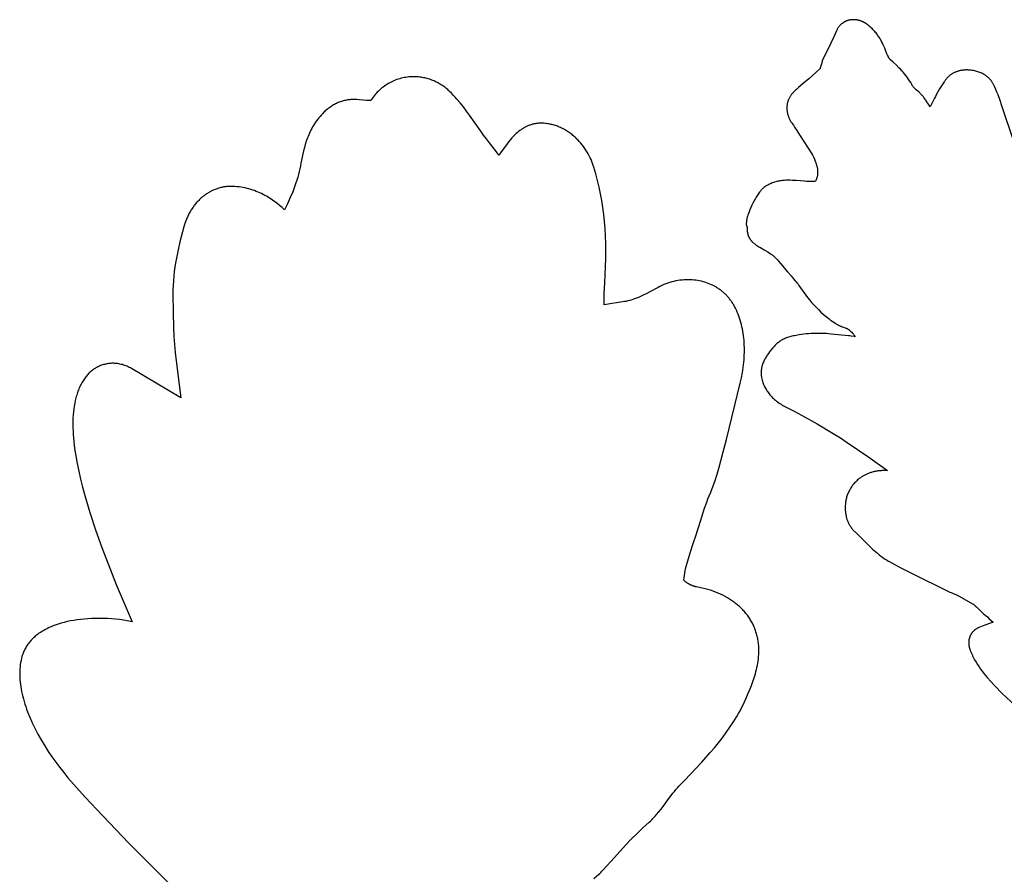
# Model space of a CAD drawing. Header units: millimetres. Extents: x 4 to 208, y 3 to 169.
# Tile 2 of 7: x 4 to 96, y 85 to 164. Entities that reach past the tile are written whole.
import ezdxf

# ---------------------------------------------------------------- set-up
doc = ezdxf.new("R2010")
doc.units = ezdxf.units.MM
doc.layers.add('Calque 9 Image', color=7, linetype='Continuous')

msp = doc.modelspace()

# ---------------------------------------------------------------- linework, layer by layer
at = {"layer": 'Calque 9 Image'}
for points in [[(80.543, 164.088), (80.502, 164.055), (80.461, 164.021), (80.422, 163.985), (80.384, 163.948), (80.347, 163.91), (80.312, 163.871), (80.278, 163.83), (80.244, 163.789), (80.213, 163.746), (80.182, 163.702), (80.153, 163.657), (80.126, 163.611), (80.1, 163.564), (80.075, 163.516), (80.052, 163.467), (80.031, 163.418)], [(82.886, 164), (82.852, 164.025), (82.818, 164.05), (82.783, 164.074), (82.748, 164.098), (82.712, 164.12), (82.677, 164.142), (82.641, 164.163), (82.604, 164.183), (82.568, 164.203), (82.531, 164.222), (82.494, 164.24), (82.457, 164.257), (82.419, 164.273), (82.382, 164.289), (82.344, 164.304), (82.306, 164.318), (82.268, 164.332), (82.23, 164.344), (82.192, 164.356), (82.153, 164.367), (82.115, 164.378), (82.076, 164.387), (82.037, 164.396), (81.999, 164.404), (81.96, 164.411), (81.921, 164.418), (81.882, 164.424), (81.843, 164.429), (81.804, 164.433), (81.766, 164.436), (81.727, 164.439), (81.688, 164.441), (81.649, 164.442), (81.611, 164.442), (81.572, 164.442), (81.534, 164.44), (81.495, 164.438), (81.457, 164.436), (81.419, 164.432), (81.381, 164.428), (81.343, 164.423), (81.305, 164.417), (81.268, 164.41), (81.23, 164.402), (81.193, 164.394), (81.156, 164.385), (81.12, 164.375), (81.083, 164.365), (81.047, 164.353), (81.011, 164.341), (80.975, 164.328), (80.94, 164.314), (80.905, 164.3), (80.87, 164.285), (80.836, 164.268), (80.802, 164.252), (80.768, 164.234), (80.735, 164.215), (80.702, 164.196), (80.669, 164.176), (80.637, 164.155), (80.605, 164.134), (80.574, 164.111), (80.543, 164.088)], [(84.614, 161.524), (84.502, 161.799), (84.373, 162.094), (84.301, 162.247), (84.222, 162.404), (84.135, 162.562), (84.089, 162.643), (84.041, 162.723), (83.99, 162.804), (83.937, 162.885), (83.881, 162.966), (83.823, 163.047), (83.762, 163.129), (83.699, 163.21), (83.632, 163.291), (83.563, 163.372), (83.49, 163.452), (83.414, 163.532), (83.335, 163.612), (83.253, 163.691), (83.166, 163.769), (83.077, 163.847), (82.984, 163.924), (82.886, 164)], [(80.031, 163.418), (79.771, 162.846), (79.495, 162.275)], [(79.495, 162.275), (78.848, 160.94)], [(85.029, 160.725), (85.022, 160.732), (85.015, 160.738), (85.008, 160.745), (85.002, 160.752), (84.995, 160.759), (84.988, 160.767), (84.975, 160.783), (84.961, 160.8), (84.948, 160.817), (84.935, 160.836), (84.922, 160.855), (84.909, 160.876), (84.896, 160.897), (84.871, 160.942), (84.845, 160.989), (84.82, 161.04), (84.769, 161.149), (84.718, 161.266), (84.614, 161.524)], [(78.609, 160.257), (78.542, 160.028), (78.525, 159.974), (78.516, 159.95), (78.508, 159.928), (78.5, 159.908), (78.496, 159.899), (78.492, 159.891), (78.488, 159.883), (78.486, 159.88), (78.484, 159.877), (78.483, 159.874), (78.481, 159.871), (78.48, 159.87), (78.479, 159.869), (78.478, 159.867), (78.477, 159.866)], [(78.848, 160.94), (78.827, 160.895), (78.806, 160.851), (78.787, 160.806), (78.769, 160.762), (78.735, 160.674), (78.705, 160.587), (78.678, 160.502), (78.654, 160.418), (78.609, 160.257)], [(87.02, 158.416), (86.917, 158.598), (86.809, 158.774), (86.698, 158.943), (86.582, 159.106), (86.464, 159.264), (86.342, 159.416), (86.217, 159.564), (86.09, 159.707), (85.961, 159.845), (85.831, 159.98), (85.565, 160.239), (85.297, 160.487), (85.029, 160.725)], [(40.756, 159.145), (40.609, 159.143), (40.462, 159.136), (40.316, 159.125), (40.171, 159.109), (40.027, 159.088), (39.884, 159.063), (39.742, 159.034), (39.601, 159), (39.461, 158.962), (39.323, 158.92), (39.187, 158.873), (39.052, 158.823), (38.919, 158.768), (38.787, 158.709), (38.658, 158.647), (38.53, 158.58), (38.405, 158.51), (38.281, 158.435), (38.16, 158.357), (38.041, 158.275), (37.924, 158.189), (37.81, 158.1), (37.698, 158.007), (37.589, 157.91), (37.483, 157.81), (37.379, 157.706), (37.279, 157.599), (37.181, 157.489), (37.087, 157.375), (36.996, 157.258), (36.907, 157.138), (36.823, 157.015)], [(44.093, 157.784), (44.007, 157.865), (43.919, 157.944), (43.83, 158.02), (43.739, 158.094), (43.646, 158.166), (43.552, 158.236), (43.457, 158.303), (43.361, 158.367), (43.263, 158.429), (43.164, 158.489), (43.064, 158.546), (42.963, 158.601), (42.86, 158.653), (42.757, 158.702), (42.652, 158.749), (42.547, 158.794), (42.44, 158.836), (42.333, 158.875), (42.224, 158.912), (42.115, 158.946), (42.006, 158.978), (41.895, 159.007), (41.784, 159.033), (41.672, 159.056), (41.559, 159.077), (41.446, 159.095), (41.332, 159.11), (41.218, 159.123), (41.103, 159.133), (40.988, 159.14), (40.872, 159.144), (40.756, 159.145)], [(78.477, 159.866), (77.459, 158.949), (76.978, 158.535), (76.505, 158.143)], [(90.576, 159.28), (90.536, 159.248), (90.497, 159.216), (90.458, 159.182), (90.42, 159.148), (90.383, 159.112), (90.346, 159.076), (90.31, 159.039), (90.275, 159.002), (90.24, 158.963), (90.206, 158.924), (90.173, 158.884), (90.141, 158.843), (90.109, 158.801), (90.079, 158.759), (90.049, 158.716), (90.02, 158.673)], [(92.384, 159.759), (92.32, 159.764), (92.255, 159.768), (92.192, 159.771), (92.128, 159.772), (92.065, 159.773), (92.003, 159.771), (91.941, 159.769), (91.879, 159.765), (91.818, 159.759), (91.758, 159.753), (91.698, 159.745), (91.638, 159.736), (91.579, 159.725), (91.521, 159.713), (91.463, 159.7), (91.406, 159.686), (91.349, 159.67), (91.293, 159.653), (91.237, 159.634), (91.182, 159.615), (91.128, 159.594), (91.074, 159.572), (91.021, 159.548), (90.969, 159.523), (90.918, 159.497), (90.867, 159.47), (90.816, 159.441), (90.767, 159.412), (90.718, 159.381), (90.67, 159.348), (90.623, 159.314), (90.576, 159.28)], [(94.578, 158.483), (94.552, 158.531), (94.524, 158.581), (94.494, 158.63), (94.461, 158.68), (94.427, 158.731), (94.39, 158.781), (94.351, 158.832), (94.309, 158.882), (94.265, 158.933), (94.218, 158.983), (94.169, 159.032), (94.117, 159.081), (94.062, 159.129), (94.004, 159.177), (93.943, 159.223), (93.88, 159.269), (93.813, 159.313), (93.742, 159.356), (93.669, 159.398), (93.592, 159.438), (93.512, 159.477), (93.429, 159.513), (93.341, 159.548), (93.251, 159.581), (93.156, 159.612), (93.058, 159.641), (92.956, 159.667), (92.849, 159.691), (92.739, 159.712), (92.625, 159.731), (92.507, 159.746), (92.384, 159.759)], [(87.635, 157.75), (87.423, 157.94), (87.334, 158.024), (87.294, 158.064), (87.256, 158.103), (87.22, 158.141), (87.186, 158.179), (87.155, 158.217), (87.125, 158.256), (87.097, 158.294), (87.083, 158.314), (87.07, 158.334), (87.057, 158.354), (87.044, 158.374), (87.032, 158.395), (87.02, 158.416)], [(90.02, 158.673), (89.598, 158.006), (89.442, 157.746), (89.314, 157.522), (89.208, 157.323), (89.116, 157.141), (88.947, 156.787)], [(95.388, 156.435), (95.216, 156.943), (95.03, 157.457), (94.929, 157.714), (94.82, 157.971), (94.704, 158.227), (94.578, 158.483)], [(46.468, 154.824), (45.934, 155.582), (45.658, 155.96), (45.373, 156.337), (45.077, 156.709), (44.766, 157.076), (44.605, 157.256), (44.439, 157.434), (44.269, 157.61), (44.093, 157.784)], [(76.505, 158.143), (76.372, 158.033), (76.3, 157.971), (76.226, 157.905), (76.15, 157.833), (76.073, 157.758), (76.035, 157.718), (75.997, 157.677), (75.959, 157.634), (75.922, 157.591), (75.885, 157.546), (75.849, 157.5), (75.814, 157.452), (75.779, 157.403), (75.745, 157.353), (75.713, 157.302), (75.682, 157.249), (75.652, 157.194), (75.623, 157.139), (75.596, 157.081), (75.571, 157.023), (75.547, 156.963), (75.536, 156.932), (75.526, 156.901), (75.516, 156.87), (75.506, 156.838), (75.497, 156.806), (75.489, 156.774), (75.481, 156.741), (75.473, 156.707)], [(87.73, 157.667), (87.635, 157.75)], [(88.486, 156.727), (88.325, 156.965), (88.24, 157.087), (88.149, 157.208), (88.102, 157.269), (88.054, 157.329), (88.004, 157.388), (87.953, 157.447), (87.9, 157.504), (87.845, 157.56), (87.789, 157.614), (87.73, 157.667)], [(35.235, 157.032), (35.131, 157.031), (35.027, 157.027), (34.924, 157.021), (34.822, 157.012), (34.721, 157.001), (34.621, 156.987), (34.522, 156.971), (34.424, 156.952), (34.327, 156.931), (34.23, 156.907), (34.135, 156.88), (34.04, 156.851), (33.946, 156.82), (33.853, 156.785), (33.761, 156.749), (33.67, 156.709), (33.579, 156.668), (33.489, 156.623), (33.401, 156.576), (33.312, 156.527), (33.225, 156.475), (33.138, 156.42), (33.052, 156.363), (32.967, 156.303), (32.883, 156.241), (32.799, 156.176), (32.716, 156.108), (32.633, 156.038), (32.552, 155.965), (32.471, 155.889), (32.39, 155.811), (32.311, 155.731)], [(36.107, 156.972), (35.695, 157.013), (35.471, 157.027), (35.354, 157.031), (35.235, 157.032)], [(36.608, 156.93), (36.555, 156.931), (36.5, 156.934), (36.378, 156.943), (36.107, 156.972)], [(36.77, 156.948), (36.77, 156.948), (36.77, 156.948), (36.77, 156.948), (36.77, 156.948), (36.769, 156.947), (36.769, 156.947), (36.768, 156.947), (36.767, 156.946), (36.766, 156.946), (36.764, 156.945), (36.762, 156.945), (36.758, 156.944), (36.752, 156.942), (36.745, 156.94), (36.736, 156.939), (36.726, 156.937), (36.715, 156.936), (36.701, 156.934), (36.686, 156.933), (36.67, 156.932), (36.651, 156.931), (36.63, 156.93), (36.608, 156.93)], [(36.823, 157.015), (36.81, 156.997), (36.8, 156.982), (36.79, 156.97), (36.787, 156.965), (36.783, 156.961), (36.78, 156.958), (36.777, 156.955), (36.775, 156.953), (36.773, 156.951), (36.772, 156.949), (36.771, 156.948), (36.77, 156.948), (36.77, 156.948), (36.77, 156.948), (36.77, 156.948), (36.77, 156.948), (36.77, 156.948)], [(75.473, 156.707), (75.461, 156.646), (75.45, 156.585), (75.441, 156.524), (75.434, 156.463), (75.428, 156.402), (75.424, 156.341), (75.422, 156.281), (75.422, 156.22), (75.423, 156.16), (75.425, 156.1), (75.43, 156.04), (75.436, 155.98), (75.444, 155.92), (75.453, 155.86), (75.465, 155.801), (75.478, 155.741), (75.492, 155.681), (75.509, 155.622), (75.527, 155.563), (75.547, 155.503), (75.568, 155.444), (75.591, 155.385), (75.616, 155.325), (75.643, 155.266), (75.671, 155.207), (75.702, 155.148), (75.733, 155.089), (75.767, 155.03), (75.802, 154.971), (75.839, 154.912), (75.878, 154.852), (75.919, 154.793)], [(88.644, 156.492), (88.565, 156.607), (88.486, 156.727)], [(88.737, 156.354), (88.644, 156.492)], [(88.947, 156.787), (88.737, 156.354)], [(96.507, 153.143), (95.388, 156.435)], [(32.311, 155.731), (32.186, 155.598), (32.068, 155.464), (31.954, 155.329), (31.846, 155.192), (31.743, 155.053), (31.644, 154.913), (31.55, 154.772), (31.461, 154.63), (31.376, 154.486), (31.296, 154.342), (31.219, 154.197), (31.146, 154.051), (31.078, 153.904), (31.013, 153.757), (30.951, 153.609), (30.893, 153.461), (30.837, 153.312), (30.785, 153.164), (30.69, 152.867), (30.604, 152.57), (30.528, 152.274), (30.459, 151.981), (30.398, 151.69), (30.289, 151.12)], [(47.522, 153.363), (47.251, 153.721), (46.984, 154.087), (46.468, 154.824)], [(52.599, 154.827), (52.514, 154.826), (52.431, 154.823), (52.349, 154.818), (52.267, 154.811), (52.187, 154.802), (52.108, 154.79), (52.03, 154.777), (51.953, 154.762), (51.877, 154.746), (51.802, 154.727), (51.728, 154.707), (51.655, 154.685), (51.583, 154.662), (51.512, 154.637), (51.442, 154.61), (51.373, 154.582), (51.305, 154.552), (51.238, 154.521), (51.172, 154.489), (51.107, 154.455), (51.043, 154.42), (50.979, 154.384), (50.917, 154.346), (50.855, 154.308), (50.794, 154.268), (50.734, 154.227), (50.675, 154.185), (50.617, 154.142), (50.502, 154.054), (50.391, 153.962), (50.284, 153.867), (50.179, 153.769), (50.076, 153.668), (49.977, 153.566), (49.881, 153.461), (49.787, 153.356), (49.607, 153.141), (49.436, 152.925), (49.274, 152.71), (48.972, 152.294)], [(52.846, 154.82), (52.815, 154.823), (52.784, 154.824), (52.722, 154.827), (52.599, 154.827)], [(57.503, 150.732), (57.444, 150.911), (57.38, 151.09), (57.309, 151.269), (57.232, 151.448), (57.149, 151.626), (57.06, 151.803), (56.965, 151.978), (56.864, 152.151), (56.757, 152.322), (56.645, 152.49), (56.527, 152.656), (56.403, 152.818), (56.273, 152.976), (56.139, 153.13), (55.998, 153.28), (55.926, 153.354), (55.853, 153.426), (55.778, 153.496), (55.702, 153.566), (55.625, 153.634), (55.546, 153.701), (55.466, 153.766), (55.385, 153.83), (55.302, 153.892), (55.218, 153.952), (55.133, 154.011), (55.047, 154.069), (54.959, 154.124), (54.87, 154.178), (54.78, 154.23), (54.689, 154.281), (54.596, 154.329), (54.503, 154.375), (54.408, 154.42), (54.312, 154.462), (54.214, 154.503), (54.116, 154.541), (54.016, 154.577), (53.916, 154.611), (53.814, 154.643), (53.711, 154.672), (53.606, 154.699), (53.501, 154.724), (53.395, 154.746), (53.287, 154.766), (53.178, 154.784), (53.069, 154.799), (52.958, 154.811), (52.846, 154.82)], [(75.919, 154.793), (76.028, 154.635), (76.132, 154.475), (76.336, 154.153)], [(76.336, 154.153), (76.584, 153.761)], [(76.584, 153.761), (77.79, 151.893)], [(47.812, 152.993), (47.522, 153.363)], [(48.662, 151.864), (48.451, 152.16), (48.24, 152.443), (47.812, 152.993)], [(48.972, 152.294), (48.662, 151.864)], [(77.79, 151.893), (77.795, 151.886), (77.801, 151.877), (77.806, 151.868), (77.811, 151.859), (77.822, 151.838), (77.833, 151.816), (77.856, 151.767), (77.88, 151.713), (77.974, 151.482)], [(30.289, 151.12), (30.24, 150.86), (30.185, 150.6), (30.124, 150.339), (30.058, 150.077), (29.985, 149.813), (29.906, 149.548), (29.821, 149.282), (29.73, 149.014), (29.633, 148.743), (29.529, 148.471), (29.302, 147.919), (29.049, 147.356), (28.769, 146.781)], [(77.974, 151.482), (78.079, 151.212)], [(78.079, 151.212), (78.104, 151.152), (78.127, 151.093), (78.148, 151.034), (78.168, 150.974), (78.186, 150.915), (78.202, 150.856), (78.217, 150.797), (78.23, 150.738), (78.242, 150.679), (78.252, 150.62), (78.26, 150.562), (78.267, 150.504), (78.273, 150.446), (78.276, 150.389), (78.278, 150.332), (78.279, 150.275), (78.278, 150.219), (78.275, 150.163), (78.271, 150.107), (78.266, 150.053), (78.258, 149.998), (78.249, 149.944), (78.239, 149.891), (78.227, 149.838), (78.214, 149.786), (78.199, 149.735), (78.182, 149.684), (78.164, 149.634), (78.144, 149.585), (78.123, 149.536), (78.1, 149.489), (78.076, 149.442)], [(58.501, 139.997), (58.552, 140.76), (58.589, 141.507), (58.611, 142.24), (58.617, 142.958), (58.609, 143.663), (58.585, 144.354), (58.547, 145.034), (58.493, 145.703), (58.423, 146.361), (58.338, 147.009), (58.238, 147.648), (58.122, 148.278), (57.991, 148.901), (57.844, 149.517), (57.681, 150.127), (57.503, 150.732)], [(76.682, 149.464), (76.302, 149.498), (76.108, 149.512), (75.912, 149.523), (75.713, 149.529), (75.512, 149.53), (75.41, 149.528), (75.309, 149.524), (75.207, 149.518), (75.105, 149.51), (75.002, 149.499), (74.899, 149.486), (74.796, 149.471), (74.692, 149.453), (74.589, 149.432), (74.485, 149.408), (74.381, 149.381), (74.277, 149.35), (74.173, 149.316), (74.068, 149.279), (73.964, 149.238), (73.86, 149.192), (73.756, 149.143), (73.652, 149.09), (73.547, 149.032), (73.444, 148.97)], [(78.076, 149.442), (77.996, 149.431), (77.914, 149.423), (77.832, 149.417), (77.749, 149.413), (77.665, 149.411), (77.579, 149.41), (77.406, 149.414), (77.229, 149.422), (77.049, 149.434), (76.682, 149.464)], [(23.745, 148.961), (23.653, 148.959), (23.561, 148.956), (23.47, 148.95), (23.379, 148.942), (23.288, 148.932), (23.198, 148.92), (23.109, 148.906), (23.019, 148.889), (22.931, 148.871), (22.842, 148.851), (22.755, 148.828), (22.668, 148.804), (22.581, 148.777), (22.495, 148.749), (22.41, 148.719), (22.325, 148.686), (22.241, 148.652), (22.158, 148.616), (22.075, 148.578), (21.993, 148.538), (21.912, 148.497), (21.832, 148.453), (21.752, 148.408), (21.673, 148.361), (21.595, 148.312), (21.518, 148.261), (21.441, 148.209), (21.366, 148.155), (21.291, 148.099), (21.218, 148.042), (21.145, 147.983), (21.073, 147.922), (21.003, 147.859), (20.933, 147.795), (20.864, 147.73), (20.797, 147.663), (20.73, 147.594), (20.664, 147.523), (20.6, 147.452), (20.537, 147.378), (20.475, 147.303), (20.414, 147.227), (20.354, 147.149), (20.295, 147.07), (20.238, 146.989), (20.182, 146.907), (20.127, 146.824), (20.074, 146.739), (20.021, 146.653), (19.971, 146.566), (19.921, 146.477), (19.873, 146.387), (19.826, 146.295), (19.781, 146.203), (19.737, 146.109), (19.694, 146.014), (19.653, 145.917), (19.614, 145.82), (19.54, 145.621), (19.471, 145.418), (19.41, 145.211)], [(28.769, 146.781), (28.539, 146.989), (28.299, 147.194), (28.048, 147.396), (27.918, 147.494), (27.786, 147.592), (27.651, 147.687), (27.513, 147.78), (27.372, 147.871), (27.229, 147.96), (27.082, 148.047), (26.933, 148.13), (26.781, 148.211), (26.626, 148.289), (26.468, 148.363), (26.308, 148.434), (26.144, 148.501), (25.977, 148.565), (25.808, 148.624), (25.636, 148.68), (25.46, 148.731), (25.282, 148.777), (25.1, 148.818), (24.916, 148.855), (24.729, 148.887), (24.538, 148.913), (24.344, 148.933), (24.148, 148.948), (23.948, 148.958), (23.745, 148.961)], [(73.316, 148.88), (73.28, 148.852), (73.244, 148.821), (73.207, 148.789), (73.172, 148.755), (73.136, 148.72), (73.1, 148.683), (73.065, 148.645), (73.029, 148.606), (72.994, 148.565), (72.96, 148.523), (72.891, 148.436), (72.823, 148.345), (72.756, 148.251), (72.69, 148.153), (72.626, 148.052), (72.563, 147.949), (72.501, 147.844), (72.383, 147.631), (72.272, 147.416), (72.169, 147.203), (72.073, 146.996), (71.988, 146.799), (71.912, 146.614), (71.847, 146.447), (71.793, 146.299), (71.751, 146.177), (71.735, 146.126), (71.722, 146.082)], [(73.444, 148.97), (73.381, 148.928), (73.349, 148.905), (73.316, 148.88)], [(71.722, 146.082), (71.699, 146.002), (71.64, 145.454), (71.707, 145.251)], [(19.41, 145.211), (19.046, 143.826), (18.873, 143.071), (18.716, 142.282), (18.645, 141.877), (18.582, 141.465), (18.525, 141.048), (18.477, 140.626), (18.439, 140.2), (18.411, 139.771), (18.395, 139.34), (18.39, 138.907)], [(71.707, 145.251), (71.71, 145.242), (71.712, 145.234), (71.714, 145.225), (71.716, 145.217), (71.718, 145.208), (71.719, 145.199), (71.72, 145.189), (71.721, 145.179), (71.723, 145.156), (71.725, 145.129), (71.727, 145.057)], [(71.727, 145.057), (71.728, 144.995), (71.731, 144.934), (71.734, 144.873), (71.739, 144.813), (71.746, 144.754), (71.754, 144.695), (71.764, 144.636), (71.776, 144.579), (71.783, 144.55), (71.79, 144.521), (71.798, 144.493), (71.806, 144.464), (71.815, 144.436), (71.825, 144.408), (71.835, 144.38), (71.845, 144.352), (71.856, 144.325), (71.868, 144.297), (71.88, 144.269), (71.893, 144.242), (71.907, 144.215), (71.922, 144.188), (71.937, 144.161), (71.952, 144.134), (71.969, 144.107), (71.986, 144.08), (72.004, 144.053), (72.022, 144.027), (72.041, 144), (72.062, 143.974), (72.082, 143.947), (72.104, 143.921), (72.127, 143.895), (72.15, 143.869), (72.174, 143.843), (72.199, 143.817), (72.225, 143.791), (72.251, 143.765), (72.307, 143.714), (72.367, 143.663), (72.43, 143.612), (72.497, 143.561), (72.568, 143.511), (72.643, 143.46), (72.723, 143.41), (72.806, 143.36), (72.894, 143.311)], [(72.894, 143.311), (73.316, 143.074), (73.649, 142.877), (73.788, 142.789), (73.912, 142.705), (73.968, 142.665), (74.022, 142.626), (74.074, 142.587), (74.123, 142.548), (74.169, 142.509), (74.214, 142.47), (74.258, 142.43), (74.3, 142.391), (74.342, 142.35), (74.383, 142.308), (74.464, 142.221), (74.546, 142.128), (74.632, 142.027), (74.823, 141.795)], [(74.823, 141.795), (75.473, 141.018)], [(75.473, 141.018), (75.805, 140.646)], [(58.441, 137.951), (58.439, 138.481), (58.448, 138.993), (58.469, 139.496), (58.501, 139.997)], [(66.262, 140.293), (66.069, 140.29), (65.876, 140.28), (65.683, 140.264), (65.491, 140.241), (65.299, 140.212), (65.108, 140.177), (64.918, 140.136), (64.729, 140.088), (64.542, 140.034), (64.356, 139.974), (64.171, 139.908), (63.989, 139.836), (63.808, 139.758), (63.63, 139.674), (63.454, 139.584), (63.281, 139.489)], [(70.644, 137.647), (70.564, 137.8), (70.523, 137.875), (70.481, 137.95), (70.437, 138.023), (70.392, 138.095), (70.346, 138.166), (70.299, 138.236), (70.251, 138.305), (70.202, 138.373), (70.152, 138.44), (70.1, 138.506), (70.048, 138.571), (69.994, 138.634), (69.94, 138.697), (69.885, 138.759), (69.828, 138.819), (69.771, 138.878), (69.712, 138.937), (69.653, 138.994), (69.592, 139.05), (69.531, 139.105), (69.469, 139.159), (69.405, 139.211), (69.341, 139.263), (69.276, 139.313), (69.21, 139.362), (69.144, 139.41), (69.076, 139.457), (69.008, 139.503), (68.938, 139.547), (68.868, 139.591), (68.797, 139.633), (68.726, 139.673), (68.653, 139.713), (68.58, 139.751), (68.506, 139.788), (68.431, 139.824), (68.279, 139.892), (68.124, 139.955), (67.967, 140.013), (67.807, 140.065), (67.644, 140.112), (67.479, 140.154), (67.312, 140.191), (67.142, 140.222), (66.97, 140.247), (66.796, 140.267), (66.62, 140.281), (66.442, 140.29), (66.262, 140.293)], [(75.805, 140.646), (76.009, 140.421), (76.202, 140.2), (76.293, 140.09), (76.381, 139.98), (76.464, 139.869), (76.542, 139.758)], [(63.281, 139.489), (62.829, 139.237), (62.402, 139.014), (62.001, 138.819), (61.81, 138.732), (61.625, 138.653), (61.446, 138.58), (61.273, 138.514), (61.106, 138.454), (60.944, 138.402), (60.788, 138.357), (60.638, 138.318), (60.564, 138.301), (60.493, 138.286), (60.422, 138.273), (60.353, 138.261)], [(76.542, 139.758), (76.842, 139.32), (77.168, 138.872), (77.343, 138.646), (77.525, 138.419), (77.716, 138.192), (77.916, 137.965), (78.127, 137.74), (78.347, 137.517), (78.578, 137.296), (78.821, 137.079), (79.076, 136.865), (79.343, 136.655), (79.482, 136.553), (79.624, 136.451), (79.769, 136.351), (79.918, 136.252)], [(18.39, 138.907), (18.407, 137.32), (18.451, 135.787), (18.488, 135.032), (18.539, 134.28), (18.607, 133.529), (18.693, 132.775)], [(60.353, 138.261), (58.441, 137.951)], [(71.081, 130.68), (71.193, 131.175), (71.287, 131.664), (71.327, 131.906), (71.362, 132.146), (71.392, 132.385), (71.418, 132.622), (71.439, 132.857), (71.455, 133.09), (71.467, 133.321), (71.474, 133.55), (71.477, 133.778), (71.475, 134.003), (71.468, 134.226), (71.456, 134.447), (71.44, 134.665), (71.419, 134.882), (71.394, 135.096), (71.364, 135.307), (71.329, 135.517), (71.29, 135.724), (71.246, 135.928), (71.198, 136.13), (71.144, 136.329), (71.087, 136.526), (71.024, 136.72), (70.957, 136.911), (70.886, 137.099), (70.81, 137.285), (70.729, 137.467), (70.644, 137.647)], [(79.918, 136.252), (79.991, 136.206), (80.063, 136.163), (80.132, 136.123), (80.2, 136.087), (80.265, 136.053), (80.328, 136.022), (80.389, 135.994), (80.448, 135.968), (80.56, 135.923), (80.663, 135.884), (80.845, 135.822)], [(80.845, 135.822), (80.885, 135.809), (80.925, 135.796), (80.945, 135.788), (80.965, 135.78), (80.985, 135.772), (81.006, 135.762), (81.027, 135.752), (81.049, 135.741), (81.071, 135.728), (81.094, 135.715), (81.118, 135.7), (81.142, 135.683), (81.167, 135.665), (81.193, 135.645), (81.219, 135.623), (81.247, 135.6), (81.276, 135.574), (81.306, 135.546), (81.337, 135.516), (81.37, 135.483), (81.438, 135.41), (81.513, 135.327), (81.594, 135.231), (81.682, 135.122), (81.777, 134.999)], [(74.638, 134.476), (74.568, 134.421), (74.5, 134.363), (74.433, 134.303), (74.367, 134.24), (74.302, 134.175), (74.238, 134.106), (74.175, 134.035), (74.113, 133.961)], [(76.114, 135.091), (76, 135.069), (75.89, 135.045), (75.784, 135.019), (75.681, 134.991), (75.58, 134.961), (75.483, 134.929), (75.389, 134.895), (75.297, 134.858), (75.208, 134.819), (75.121, 134.778), (75.036, 134.734), (74.953, 134.688), (74.872, 134.639), (74.793, 134.587), (74.715, 134.533), (74.638, 134.476)], [(79.531, 135.251), (79.321, 135.271), (79.111, 135.288), (78.901, 135.3), (78.692, 135.308), (78.483, 135.313), (78.273, 135.313), (78.063, 135.309), (77.853, 135.301), (77.641, 135.289), (77.428, 135.274), (77.214, 135.254), (76.998, 135.229), (76.561, 135.169), (76.114, 135.091)], [(81.129, 135.084), (79.531, 135.251)], [(81.656, 135.017), (81.393, 135.054), (81.261, 135.07), (81.129, 135.084)], [(81.777, 134.999), (81.718, 135.007), (81.687, 135.012), (81.656, 135.017)], [(74.113, 133.961), (73.913, 133.718), (73.809, 133.586), (73.704, 133.446), (73.6, 133.299), (73.55, 133.223), (73.5, 133.145), (73.451, 133.065), (73.404, 132.983), (73.359, 132.9), (73.316, 132.814), (73.274, 132.727), (73.235, 132.638), (73.199, 132.547), (73.166, 132.455), (73.15, 132.408), (73.135, 132.36), (73.121, 132.312), (73.108, 132.264), (73.096, 132.215), (73.085, 132.165), (73.074, 132.116), (73.065, 132.065), (73.057, 132.015), (73.049, 131.963), (73.043, 131.912), (73.038, 131.86), (73.034, 131.807), (73.031, 131.754), (73.029, 131.701), (73.028, 131.647), (73.029, 131.592), (73.031, 131.537), (73.034, 131.482), (73.038, 131.426), (73.044, 131.37), (73.051, 131.313), (73.06, 131.256), (73.07, 131.198)], [(18.693, 132.775), (19.138, 129.325), (14.555, 132.042)], [(12.813, 132.532), (12.715, 132.53), (12.617, 132.526), (12.521, 132.518), (12.424, 132.508), (12.329, 132.494), (12.234, 132.478), (12.14, 132.458), (12.047, 132.436), (11.955, 132.411), (11.864, 132.383), (11.773, 132.352), (11.684, 132.319), (11.596, 132.283), (11.509, 132.244), (11.422, 132.202), (11.338, 132.157), (11.254, 132.11), (11.172, 132.061), (11.091, 132.008), (11.011, 131.954), (10.933, 131.896), (10.856, 131.836), (10.781, 131.774), (10.707, 131.709), (10.635, 131.641), (10.564, 131.572), (10.495, 131.499), (10.428, 131.425), (10.363, 131.348), (10.299, 131.269), (10.237, 131.187), (10.177, 131.103)], [(14.555, 132.042), (14.453, 132.1), (14.349, 132.155), (14.244, 132.206), (14.138, 132.254), (14.031, 132.297), (13.922, 132.338), (13.814, 132.374), (13.704, 132.407), (13.594, 132.436), (13.483, 132.461), (13.372, 132.483), (13.26, 132.5), (13.148, 132.514), (13.036, 132.524), (12.98, 132.527), (12.925, 132.53), (12.869, 132.531), (12.813, 132.532)], [(10.177, 131.103), (10.112, 131.006), (10.049, 130.907), (9.988, 130.806), (9.93, 130.704), (9.873, 130.599), (9.819, 130.493), (9.767, 130.385), (9.717, 130.276), (9.669, 130.164), (9.623, 130.051), (9.579, 129.936), (9.537, 129.82), (9.497, 129.702), (9.459, 129.582), (9.424, 129.461), (9.39, 129.337), (9.358, 129.213), (9.328, 129.086), (9.275, 128.829), (9.228, 128.565), (9.19, 128.296), (9.159, 128.02), (9.135, 127.738), (9.118, 127.451), (9.108, 127.157), (9.106, 126.859), (9.11, 126.554), (9.121, 126.245), (9.138, 125.93), (9.162, 125.609), (9.192, 125.284), (9.271, 124.619), (9.374, 123.935), (9.5, 123.233), (9.648, 122.514), (9.817, 121.778), (10.006, 121.027), (10.214, 120.262), (10.684, 118.691), (11.219, 117.073), (11.811, 115.414), (13.136, 112.002), (14.598, 108.511)], [(73.07, 131.198), (73.093, 131.088), (73.119, 130.979), (73.149, 130.871), (73.182, 130.764), (73.219, 130.659), (73.259, 130.555), (73.303, 130.452), (73.35, 130.351), (73.4, 130.252), (73.454, 130.153), (73.512, 130.057), (73.573, 129.961), (73.637, 129.867), (73.704, 129.775), (73.775, 129.684), (73.849, 129.595), (73.927, 129.508), (74.008, 129.422), (74.092, 129.337), (74.179, 129.254), (74.27, 129.173), (74.364, 129.094), (74.461, 129.016), (74.561, 128.94), (74.665, 128.866), (74.772, 128.793), (74.881, 128.722), (74.994, 128.653), (75.111, 128.586), (75.23, 128.52), (75.352, 128.457), (75.478, 128.395)], [(69.804, 125.445), (71.081, 130.68)], [(75.478, 128.395), (76.094, 128.088), (76.773, 127.73), (78.237, 126.909), (79.705, 126.028), (80.39, 125.595), (81.014, 125.182)], [(68.202, 120.216), (68.342, 120.554), (68.474, 120.891), (68.717, 121.559), (68.937, 122.221), (69.135, 122.877), (69.487, 124.172), (69.804, 125.445)], [(81.014, 125.182), (82.943, 123.863), (84.764, 122.567)], [(84.407, 122.568), (84.329, 122.567), (84.252, 122.565), (84.175, 122.561), (84.098, 122.556), (84.021, 122.549), (83.944, 122.541), (83.868, 122.531), (83.792, 122.52), (83.717, 122.507), (83.642, 122.493), (83.567, 122.477), (83.493, 122.46), (83.419, 122.441), (83.346, 122.421), (83.274, 122.399), (83.202, 122.376), (83.13, 122.352), (83.059, 122.326), (82.989, 122.299), (82.919, 122.27), (82.851, 122.24), (82.782, 122.209), (82.715, 122.176), (82.648, 122.142), (82.583, 122.106), (82.518, 122.069), (82.454, 122.031), (82.39, 121.992), (82.328, 121.951), (82.266, 121.908), (82.206, 121.865), (82.147, 121.82)], [(84.764, 122.567), (84.407, 122.568)], [(82.147, 121.82), (82.069, 121.759), (81.994, 121.696), (81.921, 121.631), (81.85, 121.564), (81.782, 121.495), (81.715, 121.425), (81.651, 121.353), (81.589, 121.279), (81.529, 121.204), (81.472, 121.127), (81.417, 121.049), (81.364, 120.969), (81.314, 120.888), (81.266, 120.805), (81.221, 120.721), (81.178, 120.636), (81.137, 120.55), (81.099, 120.463), (81.064, 120.374), (81.03, 120.284), (81, 120.193), (80.972, 120.102), (80.947, 120.009), (80.924, 119.916), (80.904, 119.821), (80.887, 119.726), (80.872, 119.63), (80.86, 119.533), (80.851, 119.436), (80.844, 119.338), (80.841, 119.239), (80.84, 119.14)], [(67.398, 117.856), (67.778, 119.068), (67.98, 119.65), (68.088, 119.935), (68.202, 120.216)], [(80.84, 119.14), (80.841, 119.048), (80.844, 118.957), (80.848, 118.868), (80.854, 118.78), (80.862, 118.694), (80.872, 118.61), (80.884, 118.526), (80.897, 118.445), (80.912, 118.365), (80.93, 118.286), (80.949, 118.208), (80.97, 118.132), (80.993, 118.057), (81.017, 117.983), (81.044, 117.91), (81.073, 117.839), (81.104, 117.768), (81.137, 117.699), (81.171, 117.63), (81.208, 117.562), (81.247, 117.496), (81.288, 117.43), (81.331, 117.365), (81.377, 117.3), (81.424, 117.236), (81.473, 117.173), (81.525, 117.111), (81.579, 117.049), (81.635, 116.988), (81.693, 116.927), (81.754, 116.867), (81.817, 116.807)], [(67.006, 116.593), (67.398, 117.856)], [(66.731, 115.793), (67.006, 116.593)], [(81.817, 116.807), (82.525, 116.119)], [(65.846, 112.409), (65.869, 112.62), (65.899, 112.83), (65.934, 113.04), (65.974, 113.25), (66.019, 113.459), (66.069, 113.668), (66.18, 114.088), (66.305, 114.509), (66.44, 114.933), (66.731, 115.793)], [(82.525, 116.119), (83.089, 115.561), (83.381, 115.286), (83.683, 115.016), (83.838, 114.885), (83.997, 114.756), (84.159, 114.629), (84.325, 114.507), (84.496, 114.387), (84.671, 114.272), (84.851, 114.161), (85.036, 114.054)], [(85.036, 114.054), (85.94, 113.568), (86.994, 113.037)], [(86.994, 113.037), (90.437, 111.347)], [(67.038, 111.767), (66.991, 111.776), (66.943, 111.787), (66.896, 111.799), (66.848, 111.812), (66.8, 111.827), (66.751, 111.843), (66.704, 111.86), (66.656, 111.878), (66.609, 111.897), (66.562, 111.917), (66.515, 111.938), (66.47, 111.959), (66.38, 112.004), (66.295, 112.05), (66.254, 112.074), (66.214, 112.098), (66.176, 112.122), (66.139, 112.146), (66.104, 112.17), (66.07, 112.194), (66.038, 112.218), (66.008, 112.241), (65.98, 112.264), (65.953, 112.287), (65.93, 112.309), (65.918, 112.32), (65.908, 112.331), (65.898, 112.341), (65.889, 112.352), (65.88, 112.362), (65.872, 112.372), (65.864, 112.382), (65.857, 112.391), (65.854, 112.396), (65.851, 112.4), (65.848, 112.405), (65.846, 112.409)], [(72.612, 107.4), (72.581, 107.505), (72.549, 107.608), (72.514, 107.711), (72.477, 107.813), (72.438, 107.914), (72.397, 108.014), (72.354, 108.113), (72.308, 108.211), (72.261, 108.308), (72.212, 108.404), (72.161, 108.499), (72.108, 108.593), (72.053, 108.685), (71.996, 108.777), (71.937, 108.868), (71.877, 108.958), (71.814, 109.047), (71.749, 109.134), (71.683, 109.221), (71.615, 109.306), (71.545, 109.39), (71.473, 109.473), (71.4, 109.555), (71.324, 109.636), (71.247, 109.716), (71.168, 109.794), (71.088, 109.871), (71.006, 109.947), (70.922, 110.022), (70.836, 110.095), (70.749, 110.168), (70.66, 110.239), (70.569, 110.308), (70.477, 110.377), (70.288, 110.509), (70.093, 110.637), (69.891, 110.759), (69.683, 110.876), (69.47, 110.987), (69.251, 111.092), (69.026, 111.192), (68.795, 111.285), (68.56, 111.373), (68.318, 111.454), (68.072, 111.53), (67.821, 111.599), (67.565, 111.662), (67.304, 111.718), (67.038, 111.767)], [(90.437, 111.347), (90.56, 111.289), (90.684, 111.233), (90.934, 111.129)], [(90.934, 111.129), (91.19, 111.021), (91.307, 110.967), (91.361, 110.94), (91.412, 110.913)], [(91.412, 110.913), (92.665, 110.199)], [(92.665, 110.199), (92.682, 110.19), (92.699, 110.179), (92.716, 110.168), (92.734, 110.157), (92.768, 110.133), (92.804, 110.106), (92.839, 110.078), (92.875, 110.049), (92.911, 110.017), (92.948, 109.984), (93.022, 109.915), (93.098, 109.841), (93.252, 109.685)], [(11.55, 108.846), (11.189, 108.843), (10.836, 108.831), (10.491, 108.812), (10.153, 108.785), (9.822, 108.751), (9.499, 108.71), (9.185, 108.661), (8.878, 108.605), (8.58, 108.542), (8.291, 108.472), (8.009, 108.395), (7.737, 108.311), (7.474, 108.22), (7.346, 108.172), (7.22, 108.122), (7.096, 108.071), (6.975, 108.018), (6.856, 107.963), (6.739, 107.907), (6.625, 107.849), (6.513, 107.79), (6.404, 107.729), (6.297, 107.666), (6.193, 107.602), (6.091, 107.536), (5.991, 107.468), (5.894, 107.399), (5.8, 107.329), (5.708, 107.257), (5.619, 107.183), (5.533, 107.108), (5.449, 107.031), (5.368, 106.953), (5.289, 106.874), (5.213, 106.793), (5.14, 106.71), (5.07, 106.626), (5.002, 106.54), (4.937, 106.453), (4.875, 106.365), (4.815, 106.275), (4.759, 106.184), (4.705, 106.091), (4.655, 105.997), (4.607, 105.902), (4.562, 105.805), (4.52, 105.707), (4.481, 105.608), (4.445, 105.507), (4.411, 105.404), (4.381, 105.301)], [(14.464, 108.543), (14.304, 108.579), (14.14, 108.613), (13.801, 108.674), (13.447, 108.726), (13.082, 108.769), (12.708, 108.802), (12.326, 108.827), (11.939, 108.841), (11.55, 108.846)], [(93.252, 109.685), (93.389, 109.549), (93.531, 109.411), (93.681, 109.275), (93.759, 109.208), (93.84, 109.141)], [(93.84, 109.141), (94.037, 108.979), (94.222, 108.815), (94.399, 108.649), (94.567, 108.481)], [(14.598, 108.511), (14.464, 108.543)], [(93.235, 107.99), (93.191, 107.969), (93.147, 107.948), (93.103, 107.925), (93.061, 107.901), (93.019, 107.876), (92.979, 107.85), (92.939, 107.823), (92.901, 107.794)], [(94.567, 108.481), (94.233, 108.373), (93.899, 108.257), (93.567, 108.13), (93.401, 108.062), (93.235, 107.99)], [(71.607, 101.375), (71.865, 101.968), (71.998, 102.289), (72.131, 102.625), (72.26, 102.974), (72.382, 103.336), (72.495, 103.709), (72.548, 103.899), (72.596, 104.092), (72.641, 104.287), (72.682, 104.485), (72.718, 104.684), (72.749, 104.885), (72.775, 105.089), (72.796, 105.293), (72.81, 105.499), (72.818, 105.707), (72.82, 105.916), (72.814, 106.126), (72.808, 106.231), (72.801, 106.336), (72.791, 106.442), (72.78, 106.548), (72.767, 106.654), (72.751, 106.76), (72.734, 106.867), (72.714, 106.973), (72.692, 107.08), (72.668, 107.186), (72.641, 107.293), (72.612, 107.4)], [(92.901, 107.794), (92.876, 107.775), (92.851, 107.755), (92.827, 107.734), (92.804, 107.713), (92.781, 107.692), (92.759, 107.67), (92.737, 107.648), (92.715, 107.626), (92.695, 107.603), (92.674, 107.58), (92.654, 107.556), (92.635, 107.532), (92.616, 107.508), (92.598, 107.483), (92.58, 107.458), (92.563, 107.433), (92.546, 107.407), (92.53, 107.381), (92.515, 107.355), (92.499, 107.329), (92.485, 107.302), (92.471, 107.275), (92.458, 107.247), (92.445, 107.22), (92.432, 107.192), (92.42, 107.164), (92.409, 107.136), (92.399, 107.107), (92.388, 107.079), (92.379, 107.05), (92.37, 107.02), (92.361, 106.991), (92.354, 106.962), (92.346, 106.932), (92.339, 106.902), (92.333, 106.872), (92.328, 106.842), (92.323, 106.812), (92.318, 106.782), (92.315, 106.751), (92.311, 106.72), (92.309, 106.69), (92.307, 106.659), (92.305, 106.628), (92.304, 106.597), (92.304, 106.566), (92.304, 106.535), (92.305, 106.504), (92.307, 106.473), (92.309, 106.441), (92.312, 106.41), (92.315, 106.379), (92.319, 106.347), (92.324, 106.316), (92.329, 106.285), (92.335, 106.254), (92.341, 106.222), (92.348, 106.191), (92.356, 106.16), (92.364, 106.129), (92.373, 106.098), (92.383, 106.067), (92.393, 106.036), (92.404, 106.005)], [(4.381, 105.301), (4.333, 105.115), (4.292, 104.927), (4.256, 104.737), (4.226, 104.544), (4.202, 104.349), (4.184, 104.152), (4.173, 103.952), (4.167, 103.75), (4.168, 103.545), (4.174, 103.338), (4.187, 103.128), (4.206, 102.916), (4.231, 102.701), (4.262, 102.484), (4.299, 102.264), (4.342, 102.041), (4.391, 101.816), (4.446, 101.588), (4.507, 101.357), (4.575, 101.123), (4.649, 100.887), (4.728, 100.648), (4.814, 100.407), (4.906, 100.162), (5.109, 99.664), (5.335, 99.155), (5.587, 98.634), (5.863, 98.101)], [(92.404, 106.005), (92.454, 105.872), (92.506, 105.742), (92.559, 105.614), (92.615, 105.488), (92.673, 105.365), (92.733, 105.243), (92.794, 105.124), (92.857, 105.006), (92.988, 104.777), (93.125, 104.555), (93.267, 104.34), (93.413, 104.131), (93.564, 103.928), (93.718, 103.73), (93.875, 103.537), (94.035, 103.349), (94.359, 102.984), (94.685, 102.632)], [(94.685, 102.632), (95.43, 101.869), (96.214, 101.118), (97.025, 100.391), (97.436, 100.04), (97.85, 99.7)], [(65.899, 93.786), (67.512, 95.493), (68.301, 96.376), (68.686, 96.828), (69.062, 97.288), (69.429, 97.757), (69.785, 98.237), (70.128, 98.727), (70.458, 99.229), (70.772, 99.744), (70.922, 100.006), (71.069, 100.272), (71.211, 100.542), (71.348, 100.816), (71.48, 101.093), (71.607, 101.375)], [(5.863, 98.101), (6.168, 97.552), (6.488, 97.017), (6.821, 96.495), (7.167, 95.984), (7.524, 95.485), (7.891, 94.996), (8.267, 94.517), (8.651, 94.047), (9.439, 93.13), (10.246, 92.238), (11.881, 90.509)], [(65.394, 93.257), (65.899, 93.786)], [(64.301, 91.888), (64.838, 92.608), (64.973, 92.778), (65.111, 92.944), (65.251, 93.103), (65.394, 93.257)], [(62.618, 89.909), (62.743, 90.023), (62.864, 90.139), (62.982, 90.257), (63.097, 90.376), (63.209, 90.498), (63.318, 90.62), (63.528, 90.87), (63.73, 91.123), (63.925, 91.378), (64.301, 91.888)], [(11.881, 90.509), (14.308, 87.973), (17.776, 84.508), (21.435, 80.984)], [(58.342, 85.471), (59.395, 86.651), (60.436, 87.779), (60.963, 88.326), (61.5, 88.862), (62.05, 89.39), (62.618, 89.909)], [(57.496, 84.681), (57.711, 84.864), (57.927, 85.054), (58.033, 85.153), (58.138, 85.255), (58.242, 85.361), (58.342, 85.471)]]:
    msp.add_lwpolyline(points, dxfattribs=at)

doc.saveas('drawing.dxf')
